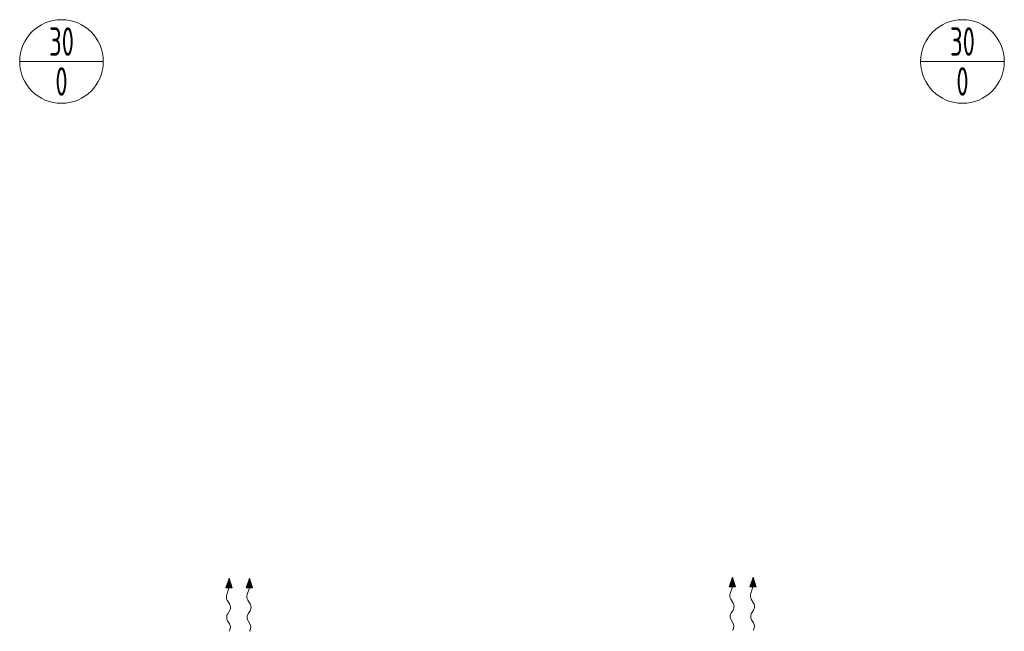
# Model space of a CAD drawing. Header units: millimetres. Extents: x 8221 to 89444, y -105166 to -5578.
# Tile 30 of 118: x 33025 to 37343, y -68711 to -66029. Entities that reach past the tile are written whole.
import ezdxf
from ezdxf.enums import TextEntityAlignment as Align

# ---------------------------------------------------------------- set-up
doc = ezdxf.new("R2010")
doc.units = ezdxf.units.MM
doc.layers.add('VZT_52 POPIS - DISTRIBUCE', color=7, linetype='Continuous', lineweight=5)
doc.styles.add('JS', font='isocp.shx', dxfattribs={"width": 0.6, "height": 125})

msp = doc.modelspace()

# ---------------------------------------------------------------- linework, layer by layer
at = {"color": 0, "lineweight": 13}
for p, q in [((36136.6, -68515.8), (36151.1, -68473)), ((36151.1, -68473), (36164.5, -68516.2)), ((36226.6, -68515.8), (36241.1, -68473)), ((36241.1, -68473), (36254.5, -68516.2)), ((33928.7, -68519.9), (33943.2, -68477.1)), ((33943.2, -68477.1), (33956.6, -68520.3)), ((34018.7, -68519.9), (34033.2, -68477.1)), ((34033.2, -68477.1), (34046.6, -68520.3)), ((36136.6, -68515.8), (36150.6, -68516)), ((36150.6, -68516), (36140.9, -68544.7)), ((36164.5, -68516.2), (36150.6, -68516)), ((36226.6, -68515.8), (36240.6, -68516)), ((36240.6, -68516), (36230.9, -68544.7)), ((36254.5, -68516.2), (36240.6, -68516)), ((33928.7, -68519.9), (33942.6, -68520.1)), ((33942.6, -68520.1), (33932.9, -68548.7)), ((33956.6, -68520.3), (33942.6, -68520.1)), ((34018.7, -68519.9), (34032.6, -68520.1)), ((34032.6, -68520.1), (34022.9, -68548.7)), ((34046.6, -68520.3), (34032.6, -68520.1)), ((33935.2, -68574.1), (33945.6, -68590.7)), ((34025.2, -68574.1), (34035.6, -68590.7)), ((36143.1, -68570.1), (36153.5, -68586.6)), ((36233.1, -68570.1), (36243.5, -68586.6)), ((33945.2, -68621.6), (33937.2, -68633.6)), ((34035.2, -68621.6), (34027.2, -68633.6)), ((36153.1, -68617.6), (36145.1, -68629.5)), ((36243.1, -68617.6), (36235.1, -68629.5)), ((33936.8, -68664.5), (33945, -68677.5)), ((34026.8, -68664.5), (34035, -68677.5)), ((36144.7, -68660.5), (36152.9, -68673.4)), ((36234.7, -68660.5), (36242.9, -68673.4))]:
    msp.add_line(p, q, dxfattribs=at)
at = {"lineweight": 13}
for p, q in [((33945.1, -68707.6), (33943.2, -68710.7)), ((34035.1, -68707.6), (34033.2, -68710.7)), ((36153, -68703.6), (36151.1, -68706.7)), ((36243, -68703.6), (36241.1, -68706.7))]:
    msp.add_line(p, q, dxfattribs=at)
at = {"color": 0, "lineweight": 13, "extrusion": (0, 0, -1)}
for centre, start_param, end_param in [((33944.7, -68558.8), 3.908129, 5.191299), ((34034.7, -68558.8), 3.908129, 5.191299), ((36152.6, -68554.7), 3.908129, 5.191299), ((36242.6, -68554.7), 3.908129, 5.191299), ((33936.1, -68606), 0.766537, 2.375056), ((34026.1, -68606), 0.766537, 2.375056), ((36144, -68602), 0.766537, 2.375056), ((36234, -68602), 0.766537, 2.375056), ((33946.3, -68649.2), 3.908129, 5.516649), ((34036.3, -68649.2), 3.908129, 5.516649), ((36154.3, -68645.1), 3.908129, 5.516649), ((36244.3, -68645.1), 3.908129, 5.516649), ((33935.4, -68692.9), 0.766537, 2.320574), ((34025.4, -68692.9), 0.766537, 2.320574), ((36143.4, -68688.8), 0.766537, 2.320574), ((36233.4, -68688.8), 0.766537, 2.320574)]:
    msp.add_ellipse(centre, major_axis=(0.3, 21.5), ratio=0.625, start_param=start_param, end_param=end_param, dxfattribs=at)
at = {"color": 0, "lineweight": 13}
for points in [[(36136.6, -68515.8), (36164.5, -68516.2), (36151.1, -68473)], [(36226.6, -68515.8), (36254.5, -68516.2), (36241.1, -68473)], [(33928.7, -68519.9), (33956.6, -68520.3), (33943.2, -68477.1)], [(34018.7, -68519.9), (34046.6, -68520.3), (34033.2, -68477.1)]]:
    msp.add_solid(points, dxfattribs=at)
at = {"layer": 'VZT_52 POPIS - DISTRIBUCE'}
for p, q in [((33025.2, -66212), (33391.9, -66212)), ((36975.9, -66212), (37342.7, -66212))]:
    msp.add_line(p, q, dxfattribs=at)
for centre in [(33208.5, -66212), (37159.3, -66212)]:
    msp.add_circle(centre, 183.4, dxfattribs=at)

# ---------------------------------------------------------------- texts
at = {"layer": 'VZT_52 POPIS - DISTRIBUCE', "ltscale": 50, "style": 'JS', "width": 0.7}
for s, p in [('30', (33208.5, -66124.5)), ('30', (37159.3, -66124.5)), ('0', (33208.5, -66299.5)), ('0', (37159.3, -66299.5))]:
    msp.add_text(s, height=125, dxfattribs=at).set_placement(p, align=Align.MIDDLE_CENTER)

doc.saveas('drawing.dxf')
